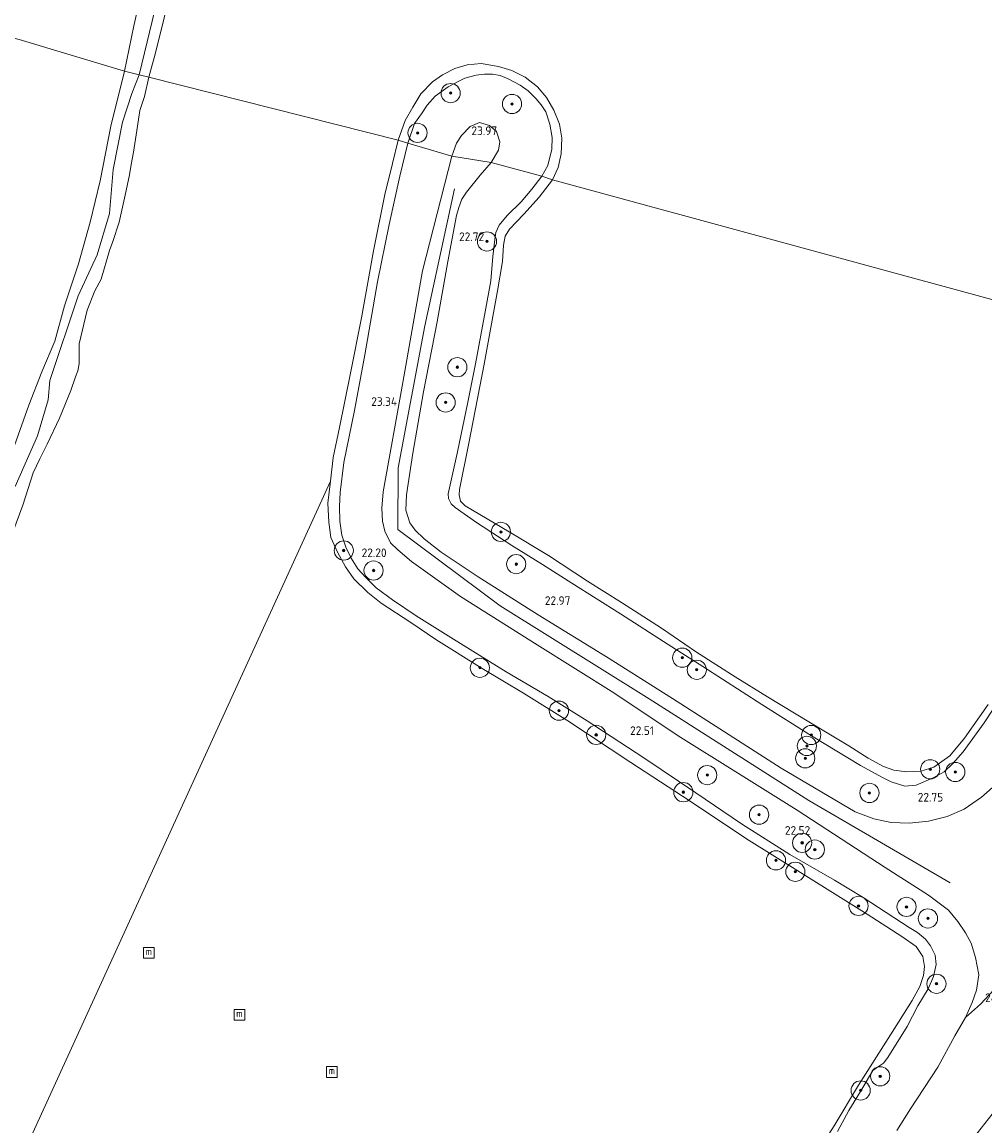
# Model space of a CAD drawing. Header units: metres. Extents: x 185049 to 189876, y 349292 to 352302.
# Tile 130 of 256: x 188850 to 189051, y 350266 to 350495. Entities that reach past the tile are written whole.
import ezdxf
from ezdxf.enums import TextEntityAlignment as Align

# ---------------------------------------------------------------- set-up
doc = ezdxf.new("R2010")
doc.units = ezdxf.units.M
for name, color, linetype, lineweight in [('B-WE-GR-BOOM-S', 90, 'Continuous', 25), ('B-WE-GR-GRAS-GV', 60, 'Continuous', 13), ('B-WE-GW-OPHOGING_KRUIN-G', 90, 'Continuous', 18), ('B-WE-GW-TALUD_KRUIN-G', 90, 'Continuous', 18), ('B-WE-GW-TALUD_TEEN-G', 90, 'Continuous', 18), ('B-WE-IE-MEUBILAIR_WATERWEGMEUBILAIR-S', 150, 'Continuous', 25), ('B-WE-OB-BEKLEDING_STORTSTEEN-GV', 30, 'Continuous', 18), ('B-WE-OG-TERREIN_GROEN-GV', 7, 'Continuous', 18), ('B-WE-OG-WATER_HAVEN-GV', 170, 'Continuous', 18), ('B-WE-OG-WATER_POEL-GV', 7, 'Continuous', 18), ('X-XX-AL-HOOGTELABEL-S', 7, 'Continuous', 25)]:
    doc.layers.add(name, color=color, linetype=linetype, lineweight=lineweight)
doc.styles.add('NLCS-ISO', font='NLCS-ISO.ttf')
doc.styles.add('NLCS-ISO-ANNOTATIVE-T18', font='NLCS-ISO.ttf', dxfattribs={"height": 1.8})

# ---------------------------------------------------------------- blocks, each defined once
blk = doc.blocks.new('SGR-BOOM_01-SO')
at = {"linetype": 'ByBlock', "lineweight": 18}
h = blk.add_hatch(color=0, dxfattribs=at)
h.dxf.hatch_style = 1
edge = h.paths.add_edge_path()
edge.add_arc((0, 0), 0.25, 0, 360)
at = {"color": 0, "linetype": 'ByBlock', "lineweight": 18}
for radius in [2, 0.25]:
    blk.add_circle((0, 0), radius, dxfattribs=at)
blk = doc.blocks.new('SIE-WATER_MEERPAAL-SO')
at = {"color": 0, "linetype": 'ByBlock', "lineweight": 18}
blk.add_lwpolyline([(-1.12, -1.12), (1.12, -1.12), (1.12, 1.12), (-1.12, 1.12)], close=True, dxfattribs=at)
at = {"color": 0, "linetype": 'ByBlock', "lineweight": 18, "style": 'NLCS-ISO'}
blk.add_text('m', height=1.5, dxfattribs=at).set_placement((0, 0.28), align=Align.MIDDLE_CENTER)
blk = doc.blocks.new('SAL-HOOGTELABEL-SO')
at = {"color": 0, "linetype": 'ByBlock', "lineweight": -2, "style": 'NLCS-ISO-ANNOTATIVE-T18'}
blk.add_attdef('HOOGTE', text='', height=1.8, dxfattribs=at).set_placement((2.79, 0), align=Align.RIGHT)

msp = doc.modelspace()

# ---------------------------------------------------------------- linework, layer by layer
at = {"layer": 'B-WE-GR-GRAS-GV'}
for points in [[(188873.423, 350494.709, 21.883), (188871.476, 350485.234, 21.942), (188849.538, 350491.852, 22.219), (188814.046, 350500.824, 22.519), (188765.945, 350510.291, 22.424), (188709.514, 350527.523, 22.685), (188711.647, 350535.84, 22.704), (188713.03, 350539.474, 22.653), (188717.594, 350538.799, 22.373), (188727.61, 350537.335, 22.187), (188739.679, 350535.572, 22.128), (188759.032, 350532.812, 22.148), (188776.888, 350530.206, 22.337), (188787.638, 350528.69, 22.294), (188806.171, 350525.855, 22.31), (188826.565, 350522.971, 22.345), (188846.873, 350520.094, 22.179), (188863.361, 350517.595, 22.14), (188875.381, 350515.852, 22.112), (188877.808, 350515.607, 21.982), (188875.898, 350505.727, 21.95)], [(188878.348, 350500.316, 21.32), (188874.556, 350484.48, 21.278), (188871.476, 350485.234, 21.942), (188873.423, 350494.709, 21.883), (188875.898, 350505.727, 21.95), (188877.808, 350515.607, 21.982), (188881.484, 350515.256, 21.429), (188880.338, 350510.795, 21.57)], [(188959.22, 350476.795, 21.279), (188960.045, 350474.219, 21.323), (188960.524, 350471.488, 21.299), (188960.451, 350469.054, 21.248), (188959.658, 350465.65, 21.271), (188958.406, 350463.401, 21.275), (188947.809, 350466.274, 23.963), (188949.378, 350468.786, 24.019), (188949.65, 350470.554, 24.027), (188948.956, 350472.689, 24.003), (188947.483, 350473.986, 24.007), (188945.395, 350474.578, 23.948), (188943.481, 350473.725, 23.908), (188941.648, 350471.889, 23.888), (188940.616, 350470.294, 23.884), (188939.63, 350467.602, 23.884), (188930.458, 350470.283, 21.37), (188931.846, 350474.355, 21.354), (188933.301, 350476.362, 21.303), (188934.53, 350478.169, 21.303), (188936.155, 350480.07, 21.299), (188938.86, 350482.006, 21.248), (188941.126, 350483.161, 21.244), (188942.346, 350483.829, 21.244), (188944.733, 350484.463, 21.244), (188946.424, 350484.65, 21.228), (188948.124, 350484.617, 21.24), (188949.688, 350484.343, 21.279), (188951.471, 350483.614, 21.279), (188953.84, 350482.327, 21.275), (188955.512, 350481.148, 21.252), (188957.123, 350479.61, 21.22), (188958.239, 350478.276, 21.232)], [(188949.378, 350468.786, 24.019), (188947.809, 350466.274, 23.963), (188939.63, 350467.602, 23.884), (188940.616, 350470.294, 23.884), (188941.648, 350471.889, 23.888), (188943.481, 350473.725, 23.908), (188945.395, 350474.578, 23.948), (188947.483, 350473.986, 24.007), (188948.956, 350472.689, 24.003), (188949.65, 350470.554, 24.027)]]:
    msp.add_polyline3d(points, close=True, dxfattribs=at)
for points in [[(188849.538, 350491.852, 22.219), (188871.476, 350485.234, 21.942), (188868.606, 350473.85, 21.928), (188866.423, 350462.441, 21.962), (188864.367, 350453.813, 21.977), (188861.916, 350445.172, 21.947), (188859.021, 350436.385, 21.89), (188857.001, 350429.086, 21.897), (188854.26, 350422.634, 21.912), (188851.601, 350415.697, 21.992), (188848.218, 350406.381, 21.947)], [(188848.218, 350406.381, 21.947), (188851.601, 350415.697, 21.992), (188854.26, 350422.634, 21.912), (188857.001, 350429.086, 21.897), (188859.021, 350436.385, 21.89), (188861.916, 350445.172, 21.947), (188864.367, 350453.813, 21.977), (188866.423, 350462.441, 21.962), (188868.606, 350473.85, 21.928), (188871.476, 350485.234, 21.942), (188874.556, 350484.48, 21.278), (188873.018, 350480.636, 21.618), (188871.04, 350474.625, 21.691), (188869.127, 350464.769, 21.921), (188868.343, 350455.649, 21.764), (188865.827, 350447.019, 21.691), (188861.867, 350438.48, 21.848), (188855.908, 350420.875, 21.869), (188855.607, 350416.806, 21.451), (188853.374, 350409.354, 21.503), (188848.688, 350398.79, 21.273)], [(189019.923, 350264.498, 21.291), (189022.312, 350268.861, 21.321), (189024.705, 350272.815, 21.306), (189027.277, 350277.173, 21.215), (189028.08, 350277.772, 21.2), (189029.496, 350278.734, 21.2), (189030.429, 350279.931, 21.2), (189034.443, 350286.357, 21.203), (189036.671, 350290.64, 21.222), (189038.786, 350294.202, 21.268), (189039.936, 350296.779, 21.336), (189040.502, 350299.261, 21.408), (189040.274, 350301.203, 21.442), (189039.322, 350303.173, 21.446), (189038.269, 350304.512, 21.393), (189036.592, 350305.91, 21.374), (189034.845, 350306.966, 21.366), (189025.26, 350313.202, 21.355), (189019.343, 350316.802, 21.325), (189009.985, 350322.194, 21.34), (188999.933, 350328.569, 21.291), (188990.411, 350335.031, 21.31), (188979.614, 350342.27, 21.313), (188967.783, 350349.972, 21.401), (188959.717, 350355.055, 21.423), (188950.979, 350360.235, 21.359), (188939.954, 350367.025, 21.321), (188932.219, 350371.891, 21.272), (188927.314, 350375.179, 21.215), (188923.904, 350377.667, 21.192), (188921.733, 350379.821, 21.211), (188920.065, 350381.639, 21.272), (188918.681, 350383.86, 21.298), (188917.549, 350386.154, 21.313), (188916.734, 350388.659, 21.313), (188916.293, 350391.565, 21.313), (188916.23, 350394.624, 21.317), (188916.354, 350397.55, 21.34), (188917.184, 350403.817, 21.366), (188919.365, 350414.584, 21.438), (188921.535, 350426.225, 21.34), (188924.159, 350441.403, 21.355), (188926.594, 350453.332, 21.321), (188928.821, 350463.384, 21.298), (188930.458, 350470.283, 21.37), (188939.63, 350467.602, 23.884), (188933.523, 350443.712, 23.859), (188929.405, 350420.47, 23.931), (188925.319, 350397.692, 23.909), (188925.057, 350394.309, 23.799), (188925.212, 350391.59, 23.78), (188925.66, 350389.51, 23.81), (188926.895, 350387.089, 23.803), (188928.407, 350385.586, 23.806), (188931.261, 350383.156, 23.852), (188941.444, 350375.873, 23.939), (188957.433, 350365.81, 24.026), (188973.335, 350355.858, 23.981), (188986.784, 350346.868, 23.947), (188998.751, 350339.408, 23.882), (189011.559, 350331.38, 23.92), (189029.858, 350319.464, 23.856), (189038.868, 350313.726, 23.852), (189043.033, 350310.563, 23.852), (189044.978, 350308.215, 23.886), (189046.593, 350305.827, 23.977), (189047.751, 350303.724, 23.931), (189048.687, 350300.747, 23.966), (189049.331, 350297.105, 24.011), (189048.899, 350293.945, 24.011), (189047.975, 350291.36, 24.03), (189046.565, 350288.199, 24.159), (189044.393, 350284.401, 24.299), (189040.791, 350277.909, 24.379), (189035.16, 350269.209, 24.481), (189032.272, 350264.699, 24.553)], [(189053.456, 350295.02, 24.318), (189049.736, 350290.974, 24.122), (189046.565, 350288.199, 24.159), (189047.975, 350291.36, 24.03), (189048.899, 350293.945, 24.011), (189049.331, 350297.105, 24.011), (189048.687, 350300.747, 23.966), (189047.751, 350303.724, 23.931), (189046.593, 350305.827, 23.977), (189044.978, 350308.215, 23.886), (189043.033, 350310.563, 23.852), (189038.868, 350313.726, 23.852), (189029.858, 350319.464, 23.856), (189011.559, 350331.38, 23.92), (188998.751, 350339.408, 23.882), (188986.784, 350346.868, 23.947), (188973.335, 350355.858, 23.981), (188957.433, 350365.81, 24.026), (188941.444, 350375.873, 23.939), (188931.261, 350383.156, 23.852), (188928.407, 350385.586, 23.806), (188926.895, 350387.089, 23.803), (188925.66, 350389.51, 23.81), (188925.212, 350391.59, 23.78), (188925.057, 350394.309, 23.799), (188925.319, 350397.692, 23.909), (188929.405, 350420.47, 23.931), (188933.523, 350443.712, 23.859), (188939.63, 350467.602, 23.884), (188947.809, 350466.274, 23.963), (188945.533, 350463.635, 23.931), (188942.701, 350460.049, 23.912), (188941.716, 350458.583, 23.909), (188941.074, 350456.873, 23.912), (188940.592, 350455.24, 23.909), (188938.787, 350445.606, 23.871), (188936.615, 350433.079, 23.871), (188933.768, 350418.531, 23.935), (188931.513, 350405.753, 23.947), (188930.17, 350397.064, 23.901), (188930.067, 350393.871, 23.837), (188930.882, 350391.259, 23.742), (188931.971, 350389.71, 23.73), (188933.866, 350387.861, 23.787), (188937.42, 350385.085, 23.791), (188945.095, 350379.992, 23.947), (188957.597, 350372.096, 23.958), (188971.818, 350363.316, 23.909), (188985.546, 350354.637, 23.875), (189008.23, 350340.162, 23.81), (189023.627, 350331.041, 23.795), (189027.493, 350329.592, 23.803), (189031.085, 350328.837, 23.791), (189034.832, 350328.692, 23.761), (189038.905, 350329.086, 23.746), (189042.742, 350330.073, 23.708), (189046.283, 350331.64, 23.696), (189049.945, 350334.094, 23.7), (189053.31, 350337.063, 23.73)], [(189053.31, 350337.063, 23.73), (189049.945, 350334.094, 23.7), (189046.283, 350331.64, 23.696), (189042.742, 350330.073, 23.708), (189038.905, 350329.086, 23.746), (189034.832, 350328.692, 23.761), (189031.085, 350328.837, 23.791), (189027.493, 350329.592, 23.803), (189023.627, 350331.041, 23.795), (189008.23, 350340.162, 23.81), (188985.546, 350354.637, 23.875), (188971.818, 350363.316, 23.909), (188957.597, 350372.096, 23.958), (188945.095, 350379.992, 23.947), (188937.42, 350385.085, 23.791), (188933.866, 350387.861, 23.787), (188931.971, 350389.71, 23.73), (188930.882, 350391.259, 23.742), (188930.067, 350393.871, 23.837), (188930.17, 350397.064, 23.901), (188931.513, 350405.753, 23.947), (188933.768, 350418.531, 23.935), (188936.615, 350433.079, 23.871), (188938.787, 350445.606, 23.871), (188940.592, 350455.24, 23.909), (188941.074, 350456.873, 23.912), (188941.716, 350458.583, 23.909), (188942.701, 350460.049, 23.912), (188945.533, 350463.635, 23.931), (188947.809, 350466.274, 23.963), (188958.406, 350463.401, 21.275), (188956.299, 350460.711, 21.234), (188954.045, 350458.046, 21.23), (188951.141, 350455.226, 21.234), (188949.481, 350453.212, 21.238), (188948.831, 350451.654, 21.222), (188948.565, 350450.196, 21.181), (188948.144, 350446.668, 21.196), (188947.75, 350441.594, 21.211), (188946.549, 350435.135, 21.26), (188944.567, 350424.32, 21.279), (188942.979, 350416.369, 21.279), (188940.851, 350406.036, 21.241), (188938.842, 350397.291, 21.238), (188938.927, 350396.29, 21.238), (188939.518, 350395.207, 21.238), (188940.344, 350394.448, 21.238), (188944.781, 350391.301, 21.253), (188952.15, 350386.475, 21.249), (188958.525, 350382.574, 21.203), (188964.596, 350378.684, 21.222), (188974.786, 350372.269, 21.215), (188984.692, 350365.913, 21.234), (188991.913, 350361.332, 21.207), (189004.16, 350353.409, 21.219), (189014.487, 350346.886, 21.275), (189024.72, 350340.698, 21.317), (189029.169, 350338.245, 21.268), (189031.09, 350337.294, 21.325), (189033.98, 350336.408, 21.389), (189036.341, 350336.633, 21.442), (189039.848, 350338.099, 21.461), (189042.127, 350339.407, 21.503), (189043.973, 350341.12, 21.533), (189046.073, 350343.533, 21.492), (189050.435, 350349.583, 21.499), (189056.885, 350359.283, 21.503)], [(189049.086, 350264.211, 25.397), (189054.417, 350271.024, 25.454)]]:
    msp.add_polyline3d(points, dxfattribs=at)
at = {"layer": 'B-WE-GW-OPHOGING_KRUIN-G'}
msp.add_polyline3d([(189043.415, 350316.277, 23.953), (189013.975, 350333.441, 23.926), (188980.728, 350354.596, 23.949), (188949.72, 350373.912, 23.949), (188928.405, 350389.844, 23.873), (188928.494, 350402.693, 23.968), (188933.991, 350432.214, 23.964), (188940.171, 350460.783, 23.945)], dxfattribs=at)
at = {"layer": 'B-WE-GW-TALUD_KRUIN-G'}
for points in [[(188871.476, 350485.234, 21.942), (188873.423, 350494.709, 21.883), (188875.898, 350505.727, 21.95), (188877.808, 350515.607, 21.982), (188881.226, 350530.947, 21.95), (188884.411, 350544.588, 22.061), (188887, 350556.52, 22.053), (188889.546, 350569.303, 22.002), (188892.622, 350582.356, 21.986), (188895.451, 350595.398, 21.899), (188898.165, 350608.188, 21.915), (188900.011, 350620.375, 21.887), (188902.563, 350634.911, 21.946)], [(188871.476, 350485.234, 21.942), (188868.606, 350473.85, 21.928), (188866.423, 350462.441, 21.962), (188864.367, 350453.813, 21.977), (188861.916, 350445.172, 21.947), (188859.021, 350436.385, 21.89), (188857.001, 350429.086, 21.897), (188854.26, 350422.634, 21.912), (188851.601, 350415.697, 21.992), (188848.218, 350406.381, 21.947), (188844.345, 350397.692, 21.943), (188840.326, 350389.29, 21.928), (188836.818, 350382.401, 21.901), (188832.562, 350372.474, 21.928), (188823.445, 350356.905, 21.89), (188818.769, 350347.449, 21.901), (188807.655, 350326.238, 22.208), (188799.66, 350312.258, 22.132), (188788.272, 350292.287, 22.193), (188780.376, 350279.126, 22.174), (188776.384, 350273.087, 22.208), (188774.423, 350272.108, 22.231), (188772.709, 350272.377, 22.329), (188770.144, 350273.219, 22.394)], [(188939.63, 350467.602, 23.884), (188940.616, 350470.294, 23.884), (188941.648, 350471.889, 23.888), (188943.481, 350473.725, 23.908), (188945.395, 350474.578, 23.948), (188947.483, 350473.986, 24.007), (188948.956, 350472.689, 24.003), (188949.65, 350470.554, 24.027), (188949.378, 350468.786, 24.019), (188947.809, 350466.274, 23.963)], [(189032.272, 350264.699, 24.553), (189035.16, 350269.209, 24.481), (189040.791, 350277.909, 24.379), (189044.393, 350284.401, 24.299), (189046.565, 350288.199, 24.159), (189047.975, 350291.36, 24.03), (189048.899, 350293.945, 24.011), (189049.331, 350297.105, 24.011), (189048.687, 350300.747, 23.966), (189047.751, 350303.724, 23.931), (189046.593, 350305.827, 23.977), (189044.978, 350308.215, 23.886), (189043.033, 350310.563, 23.852), (189038.868, 350313.726, 23.852), (189029.858, 350319.464, 23.856), (189011.559, 350331.38, 23.92), (188998.751, 350339.408, 23.882), (188986.784, 350346.868, 23.947), (188973.335, 350355.858, 23.981), (188957.433, 350365.81, 24.026), (188941.444, 350375.873, 23.939), (188931.261, 350383.156, 23.852), (188928.407, 350385.586, 23.806), (188926.895, 350387.089, 23.803), (188925.66, 350389.51, 23.81), (188925.212, 350391.59, 23.78), (188925.057, 350394.309, 23.799), (188925.319, 350397.692, 23.909), (188929.405, 350420.47, 23.931), (188933.523, 350443.712, 23.859), (188939.63, 350467.602, 23.884)], [(188947.809, 350466.274, 23.963), (188945.533, 350463.635, 23.931), (188942.701, 350460.049, 23.912), (188941.716, 350458.583, 23.909), (188941.074, 350456.873, 23.912), (188940.592, 350455.24, 23.909), (188938.787, 350445.606, 23.871), (188936.615, 350433.079, 23.871), (188933.768, 350418.531, 23.935), (188931.513, 350405.753, 23.947), (188930.17, 350397.064, 23.901), (188930.067, 350393.871, 23.837), (188930.882, 350391.259, 23.742), (188931.971, 350389.71, 23.73), (188933.866, 350387.861, 23.787), (188937.42, 350385.085, 23.791), (188945.095, 350379.992, 23.947), (188957.597, 350372.096, 23.958), (188971.818, 350363.316, 23.909), (188985.546, 350354.637, 23.875), (189008.23, 350340.162, 23.81), (189023.627, 350331.041, 23.795), (189027.493, 350329.592, 23.803), (189031.085, 350328.837, 23.791), (189034.832, 350328.692, 23.761), (189038.905, 350329.086, 23.746), (189042.742, 350330.073, 23.708), (189046.283, 350331.64, 23.696), (189049.945, 350334.094, 23.7), (189053.31, 350337.063, 23.73)]]:
    msp.add_polyline3d(points, dxfattribs=at)
at = {"layer": 'B-WE-GW-TALUD_TEEN-G'}
msp.add_polyline3d([(189011.505, 350213.363, 25.538), (189016.366, 350220.243, 25.424), (189018.24, 350221.997, 25.405), (189020.336, 350223.305, 25.401), (189022.398, 350225.004, 25.405), (189027.191, 350230.828, 25.462), (189031.149, 350236.446, 25.443), (189034.322, 350241.875, 25.469), (189037.697, 350247.877, 25.473), (189044.176, 350256.733, 25.504), (189049.086, 350264.211, 25.397), (189054.417, 350271.024, 25.454)], dxfattribs=at)
at = {"layer": 'B-WE-OB-BEKLEDING_STORTSTEEN-GV'}
for points in [[(188877.918, 350489.106, 20.841), (188876.581, 350483.985, 20.841), (188874.556, 350484.48, 21.278), (188878.348, 350500.316, 21.32), (188880.338, 350510.795, 21.57), (188881.484, 350515.256, 21.429), (188884.248, 350514.811, 20.841), (188883.45, 350511.263, 20.841), (188881.673, 350504.474, 20.841), (188879.737, 350496.389, 20.841)], [(188952.143, 350485.395, 20.806), (188954.922, 350484.002, 20.806), (188957.44, 350482.008, 20.806), (188959.37, 350479.777, 20.806), (188960.875, 350477.165, 20.806), (188962.056, 350474.258, 20.806), (188962.514, 350471.324, 20.806), (188962.389, 350468.036, 20.806), (188961.759, 350465.205, 20.806), (188960.589, 350462.673, 20.806), (188958.406, 350463.401, 21.275), (188959.658, 350465.65, 21.271), (188960.451, 350469.054, 21.248), (188960.524, 350471.488, 21.299), (188960.045, 350474.219, 21.323), (188959.22, 350476.795, 21.279), (188958.239, 350478.276, 21.232), (188957.123, 350479.61, 21.22), (188955.512, 350481.148, 21.252), (188953.84, 350482.327, 21.275), (188951.471, 350483.614, 21.279), (188949.688, 350484.343, 21.279), (188948.124, 350484.617, 21.24), (188946.424, 350484.65, 21.228), (188944.733, 350484.463, 21.244), (188942.346, 350483.829, 21.244), (188941.126, 350483.161, 21.244), (188938.86, 350482.006, 21.248), (188936.155, 350480.07, 21.299), (188934.53, 350478.169, 21.303), (188933.301, 350476.362, 21.303), (188931.846, 350474.355, 21.354), (188930.458, 350470.283, 21.37), (188928.45, 350470.87, 20.806), (188929.911, 350474.977, 20.806), (188931.534, 350477.797, 20.806), (188933.203, 350480.534, 20.806), (188935.637, 350483.027, 20.806), (188937.692, 350484.517, 20.806), (188940.241, 350485.805, 20.806), (188942.861, 350486.569, 20.806), (188945.765, 350486.894, 20.806), (188949.35, 350486.219, 20.806)]]:
    msp.add_polyline3d(points, close=True, dxfattribs=at)
for points in [[(188848.688, 350398.79, 21.273), (188853.374, 350409.354, 21.503), (188855.607, 350416.806, 21.451), (188855.908, 350420.875, 21.869), (188861.867, 350438.48, 21.848), (188865.827, 350447.019, 21.691), (188868.343, 350455.649, 21.764), (188869.127, 350464.769, 21.921), (188871.04, 350474.625, 21.691), (188873.018, 350480.636, 21.618), (188874.556, 350484.48, 21.278), (188876.581, 350483.985, 20.841), (188875.673, 350480.008, 20.839), (188874.691, 350477.071, 20.839), (188874.186, 350473.839, 20.839), (188873.37, 350468.419, 20.839), (188872.898, 350465.863, 20.839), (188872.501, 350463.7, 20.839), (188871.59, 350459.477, 20.839), (188870.381, 350453.858, 20.839), (188869.079, 350449.795, 20.839), (188868.362, 350447.929, 20.839), (188866.625, 350441.971, 20.839), (188865.328, 350439.546, 20.839), (188863.741, 350435.49, 20.839), (188862.035, 350428.518, 20.839), (188862.074, 350424.359, 20.839), (188861.789, 350422.906, 20.839), (188861.296, 350421.603, 20.839), (188860.332, 350418.799, 20.839), (188857.929, 350413.002, 20.839), (188855.356, 350407.605, 20.839), (188853.873, 350404.583, 20.839), (188852.436, 350401.642, 20.839), (188850.307, 350394.902, 20.839), (188848.239, 350389.307, 20.839)], [(189013.413, 350256.553, 20.805), (189019.206, 350265.696, 20.805), (189024.325, 350274.154, 20.805), (189030.969, 350284.612, 20.805), (189035.451, 350291.755, 20.805), (189037.099, 350294.712, 20.805), (189037.87, 350297.008, 20.805), (189038.076, 350298.823, 20.805), (189037.727, 350300.917, 20.805), (189036.292, 350302.996, 20.805), (189033.327, 350305.096, 20.805), (189026.09, 350309.729, 20.805), (189011.665, 350318.736, 20.805), (189001.522, 350325.056, 20.805), (188987.633, 350334.326, 20.805), (188976.871, 350341.294, 20.805), (188963.801, 350350.007, 20.805), (188954.541, 350355.76, 20.805), (188945.946, 350360.922, 20.805), (188936.282, 350366.904, 20.805), (188931.079, 350370.452, 20.805), (188924.894, 350374.528, 20.805), (188922.159, 350376.73, 20.805), (188919.248, 350379.574, 20.805), (188917.53, 350382.097, 20.805), (188915.812, 350385.103, 20.805), (188914.414, 350388.188, 20.805), (188913.996, 350391.341, 20.805), (188913.848, 350395.301, 20.805), (188914.362, 350399.888, 20.805), (188914.955, 350404.844, 20.805), (188916.272, 350411.093, 20.805), (188918.57, 350422.392, 20.805), (188920.831, 350433.919, 20.805), (188923.336, 350447.845, 20.805), (188925.677, 350459.58, 20.805), (188927.261, 350466.025, 20.805), (188928.45, 350470.87, 20.806), (188930.458, 350470.283, 21.37), (188928.821, 350463.384, 21.298), (188926.594, 350453.332, 21.321), (188924.159, 350441.403, 21.355), (188921.535, 350426.225, 21.34), (188919.365, 350414.584, 21.438), (188917.184, 350403.817, 21.366), (188916.354, 350397.55, 21.34), (188916.23, 350394.624, 21.317), (188916.293, 350391.565, 21.313), (188916.734, 350388.659, 21.313), (188917.549, 350386.154, 21.313), (188918.681, 350383.86, 21.298), (188920.065, 350381.639, 21.272), (188921.733, 350379.821, 21.211), (188923.904, 350377.667, 21.192), (188927.314, 350375.179, 21.215), (188932.219, 350371.891, 21.272), (188939.954, 350367.025, 21.321), (188950.979, 350360.235, 21.359), (188959.717, 350355.055, 21.423), (188967.783, 350349.972, 21.401), (188979.614, 350342.27, 21.313), (188990.411, 350335.031, 21.31), (188999.933, 350328.569, 21.291), (189009.985, 350322.194, 21.34), (189019.343, 350316.802, 21.325), (189025.26, 350313.202, 21.355), (189034.845, 350306.966, 21.366), (189036.592, 350305.91, 21.374), (189038.269, 350304.512, 21.393), (189039.322, 350303.173, 21.446), (189040.274, 350301.203, 21.442), (189040.502, 350299.261, 21.408), (189039.936, 350296.779, 21.336), (189038.786, 350294.202, 21.268), (189036.671, 350290.64, 21.222), (189034.443, 350286.357, 21.203), (189030.429, 350279.931, 21.2), (189029.496, 350278.734, 21.2), (189028.08, 350277.772, 21.2), (189027.277, 350277.173, 21.215), (189024.705, 350272.815, 21.306), (189022.312, 350268.861, 21.321), (189019.923, 350264.498, 21.291)], [(189056.885, 350359.283, 21.503), (189050.435, 350349.583, 21.499), (189046.073, 350343.533, 21.492), (189043.973, 350341.12, 21.533), (189042.127, 350339.407, 21.503), (189039.848, 350338.099, 21.461), (189036.341, 350336.633, 21.442), (189033.98, 350336.408, 21.389), (189031.09, 350337.294, 21.325), (189029.169, 350338.245, 21.268), (189024.72, 350340.698, 21.317), (189014.487, 350346.886, 21.275), (189004.16, 350353.409, 21.219), (188991.913, 350361.332, 21.207), (188984.692, 350365.913, 21.234), (188974.786, 350372.269, 21.215), (188964.596, 350378.684, 21.222), (188958.525, 350382.574, 21.203), (188952.15, 350386.475, 21.249), (188944.781, 350391.301, 21.253), (188940.344, 350394.448, 21.238), (188939.518, 350395.207, 21.238), (188938.927, 350396.29, 21.238), (188938.842, 350397.291, 21.238), (188940.851, 350406.036, 21.241), (188942.979, 350416.369, 21.279), (188944.567, 350424.32, 21.279), (188946.549, 350435.135, 21.26), (188947.75, 350441.594, 21.211), (188948.144, 350446.668, 21.196), (188948.565, 350450.196, 21.181), (188948.831, 350451.654, 21.222), (188949.481, 350453.212, 21.238), (188951.141, 350455.226, 21.234), (188954.045, 350458.046, 21.23), (188956.299, 350460.711, 21.234), (188958.406, 350463.401, 21.275), (188960.589, 350462.673, 20.806), (188957.798, 350459.023, 20.805), (188954.593, 350455.499, 20.805), (188951.672, 350452.364, 20.805), (188950.764, 350450.885, 20.805), (188950.422, 350449.024, 20.805), (188950.194, 350445.611, 20.805), (188949.13, 350439.526, 20.805), (188946.372, 350424.297, 20.805), (188943.164, 350407.83, 20.805), (188941.266, 350398.172, 20.805), (188941.14, 350397.066, 20.805), (188941.459, 350395.762, 20.805), (188942.385, 350394.736, 20.805), (188951.563, 350389.33, 20.805), (188959.79, 350384.404, 20.805), (188967.887, 350379.112, 20.805), (188974.931, 350374.645, 20.805), (188983.279, 350369.311, 20.805), (188990.569, 350364.325, 20.805), (188998.644, 350359.13, 20.805), (189005.356, 350355.023, 20.805), (189013.989, 350349.798, 20.805), (189022.258, 350344.776, 20.805), (189026.291, 350342.226, 20.805), (189029.526, 350340.477, 20.805), (189031.661, 350339.72, 20.805), (189034.381, 350339.353, 20.805), (189037.257, 350339.516, 20.805), (189039.978, 350340.377, 20.805), (189043.353, 350342.746, 20.805), (189046.357, 350346.375, 20.805), (189051.313, 350353.419, 20.805)]]:
    msp.add_polyline3d(points, dxfattribs=at)
at = {"layer": 'B-WE-OG-TERREIN_GROEN-GV'}
for points in [[(189032.272, 350264.699, 24.553), (189035.16, 350269.209, 24.481), (189040.791, 350277.909, 24.379), (189044.393, 350284.401, 24.299), (189046.565, 350288.199, 24.159), (189049.736, 350290.974, 24.122), (189053.456, 350295.02, 24.318)], [(189054.417, 350271.024, 25.454), (189049.086, 350264.211, 25.397)]]:
    msp.add_polyline3d(points, dxfattribs=at)
at = {"layer": 'B-WE-OG-WATER_HAVEN-GV'}
msp.add_polyline3d([(188791.3946, 350130.7955, 20.8255), (188914.362, 350399.888, 20.805), (188913.848, 350395.301, 20.805), (188913.996, 350391.341, 20.805), (188914.414, 350388.188, 20.805), (188915.812, 350385.103, 20.805), (188917.53, 350382.097, 20.805), (188919.248, 350379.574, 20.805), (188922.159, 350376.73, 20.805), (188924.894, 350374.528, 20.805), (188931.079, 350370.452, 20.805), (188936.282, 350366.904, 20.805), (188945.946, 350360.922, 20.805), (188954.541, 350355.76, 20.805), (188963.801, 350350.007, 20.805), (188976.871, 350341.294, 20.805), (188987.633, 350334.326, 20.805), (189001.522, 350325.056, 20.805), (189011.665, 350318.736, 20.805), (189026.09, 350309.729, 20.805), (189033.327, 350305.096, 20.805), (189036.292, 350302.996, 20.805), (189037.727, 350300.917, 20.805), (189038.076, 350298.823, 20.805), (189037.87, 350297.008, 20.805), (189037.099, 350294.712, 20.805), (189035.451, 350291.755, 20.805), (189030.969, 350284.612, 20.805), (189024.325, 350274.154, 20.805), (189019.206, 350265.696, 20.805), (189013.413, 350256.553, 20.805)], dxfattribs=at)
at = {"layer": 'B-WE-OG-WATER_POEL-GV'}
for points in [[(189097.946, 350425.221, 20.806), (188960.589, 350462.673, 20.806), (188961.759, 350465.205, 20.806), (188962.389, 350468.036, 20.806), (188962.514, 350471.324, 20.806), (188962.056, 350474.258, 20.806), (188960.875, 350477.165, 20.806), (188959.37, 350479.777, 20.806), (188957.44, 350482.008, 20.806), (188954.922, 350484.002, 20.806), (188952.143, 350485.395, 20.806), (188949.35, 350486.219, 20.806), (188945.765, 350486.894, 20.806), (188942.861, 350486.569, 20.806), (188940.241, 350485.805, 20.806), (188937.692, 350484.517, 20.806), (188935.637, 350483.027, 20.806), (188933.203, 350480.534, 20.806), (188931.534, 350477.797, 20.806), (188929.911, 350474.977, 20.806), (188928.45, 350470.87, 20.806), (188876.581, 350483.985, 20.841), (188877.918, 350489.106, 20.841), (188879.737, 350496.389, 20.841)], [(188848.239, 350389.307, 20.839), (188850.307, 350394.902, 20.839), (188852.436, 350401.642, 20.839), (188853.873, 350404.583, 20.839), (188855.356, 350407.605, 20.839), (188857.929, 350413.002, 20.839), (188860.332, 350418.799, 20.839), (188861.296, 350421.603, 20.839), (188861.789, 350422.906, 20.839), (188862.074, 350424.359, 20.839), (188862.035, 350428.518, 20.839), (188863.741, 350435.49, 20.839), (188865.328, 350439.546, 20.839), (188866.625, 350441.971, 20.839), (188868.362, 350447.929, 20.839), (188869.079, 350449.795, 20.839), (188870.381, 350453.858, 20.839), (188871.59, 350459.477, 20.839), (188872.501, 350463.7, 20.839), (188872.898, 350465.863, 20.839), (188873.37, 350468.419, 20.839), (188874.186, 350473.839, 20.839), (188874.691, 350477.071, 20.839), (188875.673, 350480.008, 20.839), (188876.581, 350483.985, 20.841), (188928.45, 350470.87, 20.806), (188927.261, 350466.025, 20.805), (188925.677, 350459.58, 20.805), (188923.336, 350447.845, 20.805), (188920.831, 350433.919, 20.805), (188918.57, 350422.392, 20.805), (188916.272, 350411.093, 20.805), (188914.955, 350404.844, 20.805), (188914.362, 350399.888, 20.805), (188791.3946, 350130.7955, 20.8255)], [(189051.313, 350353.419, 20.805), (189046.357, 350346.375, 20.805), (189043.353, 350342.746, 20.805), (189039.978, 350340.377, 20.805), (189037.257, 350339.516, 20.805), (189034.381, 350339.353, 20.805), (189031.661, 350339.72, 20.805), (189029.526, 350340.477, 20.805), (189026.291, 350342.226, 20.805), (189022.258, 350344.776, 20.805), (189013.989, 350349.798, 20.805), (189005.356, 350355.023, 20.805), (188998.644, 350359.13, 20.805), (188990.569, 350364.325, 20.805), (188983.279, 350369.311, 20.805), (188974.931, 350374.645, 20.805), (188967.887, 350379.112, 20.805), (188959.79, 350384.404, 20.805), (188951.563, 350389.33, 20.805), (188942.385, 350394.736, 20.805), (188941.459, 350395.762, 20.805), (188941.14, 350397.066, 20.805), (188941.266, 350398.172, 20.805), (188943.164, 350407.83, 20.805), (188946.372, 350424.297, 20.805), (188949.13, 350439.526, 20.805), (188950.194, 350445.611, 20.805), (188950.422, 350449.024, 20.805), (188950.764, 350450.885, 20.805), (188951.672, 350452.364, 20.805), (188954.593, 350455.499, 20.805), (188957.798, 350459.023, 20.805), (188960.589, 350462.673, 20.806), (189097.946, 350425.221, 20.806)]]:
    msp.add_polyline3d(points, dxfattribs=at)

# ---------------------------------------------------------------- block references
at = {"layer": 'B-WE-GR-BOOM-S'}
for p in [(188939.385, 350480.697, 21.287), (188952.175, 350478.443, 21.823), (188932.503, 350472.418, 21.575), (188946.949, 350449.82, 21.77), (188940.789, 350423.634, 22.36), (188938.353, 350416.293, 22.442), (188949.854, 350389.334, 21.209), (188917.141, 350385.467, 20.709), (188923.344, 350381.298, 21.534), (188953.039, 350382.625, 22.349), (188987.612, 350363.14, 21.596), (188945.48, 350361.043, 21.194), (188990.638, 350360.634, 21.617), (188961.934, 350352.12, 21.214), (188969.692, 350347.079, 21.194), (189014.462, 350347.055, 21.508), (189013.559, 350344.775, 22.019), (189013.217, 350342.187, 22.958), (189039.236, 350339.914, 21.224), (189044.451, 350339.356, 21.344), (188992.812, 350338.698, 22.7), (188987.843, 350335.145, 21.403), (189026.582, 350334.99, 22.793), (189003.604, 350330.459, 22.122), (189012.571, 350324.6, 22.36), (189015.215, 350323.197, 22.535), (189007.118, 350320.944, 20.998), (189011.159, 350318.573, 20.94), (189024.31, 350311.468, 21.359), (189034.305, 350311.261, 22.421), (189038.76, 350308.862, 22.679), (189040.539, 350295.252, 21.788), (189028.822, 350275.994, 21.445), (189024.762, 350273.049, 21.15)]:
    msp.add_blockref('SGR-BOOM_01-SO', p, dxfattribs=at)
at = {"layer": 'B-WE-IE-MEUBILAIR_WATERWEGMEUBILAIR-S'}
for p in [(188876.542, 350301.714, 25.669), (188895.405, 350288.81, 25.669), (188914.657, 350276.888, 25.652)]:
    msp.add_blockref('SIE-WATER_MEERPAAL-SO', p, dxfattribs=at)
at = {"layer": 'X-XX-AL-HOOGTELABEL-S'}
for p, values in [((188946.284, 350471.963, 23.967), {'HOOGTE': '23.97'}), ((188943.579, 350449.903, 22.721), {'HOOGTE': '22.72'}), ((188925.451, 350415.576, 23.339), {'HOOGTE': '23.34'}), ((188923.264, 350384.092, 22.198), {'HOOGTE': '22.20'}), ((188961.532, 350374.128, 22.971), {'HOOGTE': '22.97'}), ((188978.923, 350347.058, 22.512), {'HOOGTE': '22.51'}), ((189039.152, 350333.188, 22.747), {'HOOGTE': '22.75'}), ((189011.464, 350326.282, 22.52), {'HOOGTE': '22.52'}), ((189053.236, 350291.453, 24.23), {'HOOGTE': '24.23'})]:
    msp.add_blockref('SAL-HOOGTELABEL-SO', p, dxfattribs=at).add_auto_attribs(values)

doc.saveas('drawing.dxf')
